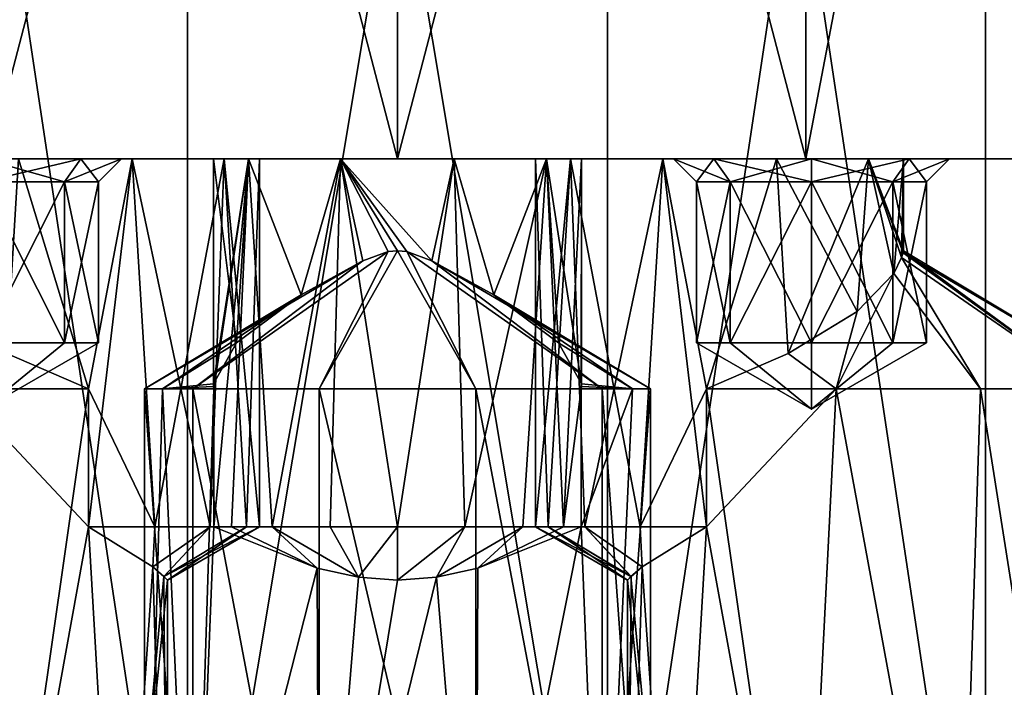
# Model space of a CAD drawing. Header units: millimetres. Extents: x -175 to 175, y 0 to 232.
# Tile 5 of 140: x -158 to -137, y 15 to 29. Entities that reach past the tile are written whole.
import ezdxf

# ---------------------------------------------------------------- set-up
doc = ezdxf.new("R2010")
doc.units = ezdxf.units.MM
doc.header["$LTSCALE"] = 65.185185
for name, color, linetype in [('1000', 7, 'CONTINUOUS'), ('1001', 7, 'CONTINUOUS'), ('1002', 7, 'CONTINUOUS'), ('1003', 7, 'CONTINUOUS'), ('1004', 7, 'CONTINUOUS'), ('1005', 7, 'CONTINUOUS'), ('1006', 7, 'CONTINUOUS'), ('1007', 7, 'CONTINUOUS'), ('1008', 7, 'CONTINUOUS'), ('1009', 7, 'CONTINUOUS'), ('1010', 7, 'CONTINUOUS'), ('1011', 7, 'CONTINUOUS'), ('1012', 7, 'CONTINUOUS'), ('939', 7, 'CONTINUOUS'), ('940', 7, 'CONTINUOUS'), ('942', 7, 'CONTINUOUS'), ('950', 7, 'CONTINUOUS'), ('951', 7, 'CONTINUOUS'), ('961', 7, 'CONTINUOUS'), ('962', 7, 'CONTINUOUS'), ('966', 7, 'CONTINUOUS'), ('976', 7, 'CONTINUOUS'), ('977', 7, 'CONTINUOUS'), ('981', 7, 'CONTINUOUS'), ('985', 7, 'CONTINUOUS'), ('986', 7, 'CONTINUOUS'), ('990', 7, 'CONTINUOUS'), ('992', 7, 'CONTINUOUS'), ('993', 7, 'CONTINUOUS'), ('994', 7, 'CONTINUOUS'), ('995', 7, 'CONTINUOUS'), ('996', 7, 'CONTINUOUS'), ('997', 7, 'CONTINUOUS'), ('998', 7, 'CONTINUOUS'), ('999', 7, 'CONTINUOUS')]:
    doc.layers.add(name, color=color, linetype=linetype)

msp = doc.modelspace()

# ---------------------------------------------------------------- linework, layer by layer
at = {"layer": '1000', "color": 7, "linetype": 'CONTINUOUS', "true_color": 0xe0f2ff}
for points in [[(-146.236, 26, 2.649), (-147, 26, 5), (-146.722, 18, 3.535), (-146.236, 26, 2.649)], [(-147, 26, 5), (-147, 18, 5), (-146.722, 18, 3.535), (-147, 26, 5)], [(-146.236, 26, 2.649), (-146.722, 18, 3.535), (-145.928, 18, 2.274), (-146.236, 26, 2.649)], [(-144.236, 26, 1.196), (-146.236, 26, 2.649), (-144.727, 18, 1.392), (-144.236, 26, 1.196)], [(-146.236, 26, 2.649), (-145.928, 18, 2.274), (-144.727, 18, 1.392), (-146.236, 26, 2.649)], [(-143.286, 18, 1.01), (-144.236, 26, 1.196), (-144.727, 18, 1.392), (-143.286, 18, 1.01)], [(-141.764, 26, 1.196), (-144.236, 26, 1.196), (-143.286, 21, 1.01), (-141.764, 26, 1.196)], [(-143.286, 21, 1.01), (-144.236, 26, 1.196), (-143.286, 18, 1.01), (-143.286, 21, 1.01)], [(-141.764, 26, 1.196), (-143.286, 21, 1.01), (-141.508, 21.769, 1.289), (-141.764, 26, 1.196)], [(-139.764, 26, 2.649), (-141.764, 26, 1.196), (-140.01, 22.679, 2.343), (-139.764, 26, 2.649)], [(-141.764, 26, 1.196), (-141.508, 21.769, 1.289), (-140.01, 22.679, 2.343), (-141.764, 26, 1.196)], [(-139.764, 26, 2.649), (-140.01, 22.679, 2.343), (-139.215, 23.509, 3.706), (-139.764, 26, 2.649)], [(-139, 26, 5), (-139.764, 26, 2.649), (-139, 24.004, 5), (-139, 26, 5)], [(-139.764, 26, 2.649), (-139.215, 23.509, 3.706), (-139.044, 23.856, 4.408), (-139.764, 26, 2.649)], [(-139.764, 26, 2.649), (-139.044, 23.856, 4.408), (-139.012, 23.958, 4.692), (-139.764, 26, 2.649)], [(-139.764, 26, 2.649), (-139.012, 23.958, 4.692), (-139, 24.004, 5), (-139.764, 26, 2.649)]]:
    msp.add_3dface(points, dxfattribs=at)
at = {"layer": '1001', "color": 7, "linetype": 'CONTINUOUS', "true_color": 0xe0f2ff}
for points in [[(-144, 26, -10), (-143.121, 26, -7.879), (-143.5, 25.5, -10), (-144, 26, -10)], [(-143.5, 25.5, -10), (-143.121, 26, -7.879), (-142.768, 25.5, -8.232), (-143.5, 25.5, -10)], [(-143.121, 26, -7.879), (-141, 26, -7), (-142.768, 25.5, -8.232), (-143.121, 26, -7.879)], [(-142.768, 25.5, -8.232), (-141, 26, -7), (-141, 25.5, -7.5), (-142.768, 25.5, -8.232)], [(-141, 26, -7), (-138.879, 26, -7.879), (-141, 25.5, -7.5), (-141, 26, -7)], [(-141, 25.5, -7.5), (-138.879, 26, -7.879), (-139.232, 25.5, -8.232), (-141, 25.5, -7.5)], [(-138.879, 26, -7.879), (-138, 26, -10), (-139.232, 25.5, -8.232), (-138.879, 26, -7.879)], [(-139.232, 25.5, -8.232), (-138, 26, -10), (-138.5, 25.5, -10), (-139.232, 25.5, -8.232)]]:
    msp.add_3dface(points, dxfattribs=at)
at = {"layer": '1002', "color": 7, "linetype": 'CONTINUOUS', "true_color": 0xe0f2ff}
for points in [[(-143.5, 25.5, -10), (-142.768, 25.5, -8.232), (-143.5, 22, -10), (-143.5, 25.5, -10)], [(-143.5, 22, -10), (-142.768, 25.5, -8.232), (-142.768, 22, -8.232), (-143.5, 22, -10)], [(-142.768, 25.5, -8.232), (-141, 25.5, -7.5), (-142.768, 22, -8.232), (-142.768, 25.5, -8.232)], [(-142.768, 22, -8.232), (-141, 25.5, -7.5), (-141, 22, -7.5), (-142.768, 22, -8.232)], [(-141, 25.5, -7.5), (-139.232, 25.5, -8.232), (-141, 22, -7.5), (-141, 25.5, -7.5)], [(-141, 22, -7.5), (-139.232, 25.5, -8.232), (-139.232, 22, -8.232), (-141, 22, -7.5)], [(-139.232, 25.5, -8.232), (-138.5, 25.5, -10), (-139.232, 22, -8.232), (-139.232, 25.5, -8.232)], [(-139.232, 22, -8.232), (-138.5, 25.5, -10), (-138.5, 22, -10), (-139.232, 22, -8.232)]]:
    msp.add_3dface(points, dxfattribs=at)
at = {"layer": '1003', "color": 7, "linetype": 'CONTINUOUS', "true_color": 0xe0f2ff}
for points in [[(-143.5, 22, -10), (-142.768, 22, -8.232), (-141, 20.557, -10), (-143.5, 22, -10)], [(-142.768, 22, -8.232), (-141, 22, -7.5), (-141, 20.557, -10), (-142.768, 22, -8.232)], [(-141, 22, -7.5), (-139.232, 22, -8.232), (-141, 20.557, -10), (-141, 22, -7.5)], [(-139.232, 22, -8.232), (-138.5, 22, -10), (-141, 20.557, -10), (-139.232, 22, -8.232)]]:
    msp.add_3dface(points, dxfattribs=at)
at = {"layer": '1004', "color": 7, "linetype": 'CONTINUOUS', "true_color": 0xe0f2ff}
for points in [[(-143.121, 26, -12.121), (-144, 26, -10), (-142.768, 25.5, -11.768), (-143.121, 26, -12.121)], [(-144, 26, -10), (-143.5, 25.5, -10), (-142.768, 25.5, -11.768), (-144, 26, -10)], [(-141, 26, -13), (-143.121, 26, -12.121), (-141, 25.5, -12.5), (-141, 26, -13)], [(-141, 25.5, -12.5), (-143.121, 26, -12.121), (-142.768, 25.5, -11.768), (-141, 25.5, -12.5)], [(-138.879, 26, -12.121), (-141, 26, -13), (-139.232, 25.5, -11.768), (-138.879, 26, -12.121)], [(-139.232, 25.5, -11.768), (-141, 26, -13), (-141, 25.5, -12.5), (-139.232, 25.5, -11.768)], [(-138.5, 25.5, -10), (-138.879, 26, -12.121), (-139.232, 25.5, -11.768), (-138.5, 25.5, -10)], [(-138, 26, -10), (-138.879, 26, -12.121), (-138.5, 25.5, -10), (-138, 26, -10)]]:
    msp.add_3dface(points, dxfattribs=at)
at = {"layer": '1005', "color": 7, "linetype": 'CONTINUOUS', "true_color": 0xe0f2ff}
for points in [[(-143.5, 25.5, -10), (-143.5, 22, -10), (-142.768, 22, -11.768), (-143.5, 25.5, -10)], [(-142.768, 25.5, -11.768), (-143.5, 25.5, -10), (-142.768, 22, -11.768), (-142.768, 25.5, -11.768)], [(-141, 25.5, -12.5), (-142.768, 25.5, -11.768), (-141, 22, -12.5), (-141, 25.5, -12.5)], [(-141, 22, -12.5), (-142.768, 25.5, -11.768), (-142.768, 22, -11.768), (-141, 22, -12.5)], [(-139.232, 25.5, -11.768), (-141, 25.5, -12.5), (-139.232, 22, -11.768), (-139.232, 25.5, -11.768)], [(-139.232, 22, -11.768), (-141, 25.5, -12.5), (-141, 22, -12.5), (-139.232, 22, -11.768)], [(-138.5, 22, -10), (-138.5, 25.5, -10), (-139.232, 25.5, -11.768), (-138.5, 22, -10)], [(-138.5, 22, -10), (-139.232, 25.5, -11.768), (-139.232, 22, -11.768), (-138.5, 22, -10)]]:
    msp.add_3dface(points, dxfattribs=at)
at = {"layer": '1006', "color": 7, "linetype": 'CONTINUOUS', "true_color": 0xe0f2ff}
for points in [[(-143.5, 22, -10), (-141, 20.557, -10), (-142.768, 22, -11.768), (-143.5, 22, -10)], [(-141, 20.557, -10), (-141, 22, -12.5), (-142.768, 22, -11.768), (-141, 20.557, -10)], [(-141, 20.557, -10), (-138.5, 22, -10), (-139.232, 22, -11.768), (-141, 20.557, -10)], [(-141, 20.557, -10), (-139.232, 22, -11.768), (-141, 22, -12.5), (-141, 20.557, -10)]]:
    msp.add_3dface(points, dxfattribs=at)
at = {"layer": '1007', "color": 7, "linetype": 'CONTINUOUS', "true_color": 0xe0f2ff}
for points in [[(-159, 26, -7), (-156.879, 26, -7.879), (-159, 25.5, -7.5), (-159, 26, -7)], [(-159, 25.5, -7.5), (-156.879, 26, -7.879), (-157.232, 25.5, -8.232), (-159, 25.5, -7.5)], [(-156.879, 26, -7.879), (-156, 26, -10), (-157.232, 25.5, -8.232), (-156.879, 26, -7.879)], [(-157.232, 25.5, -8.232), (-156, 26, -10), (-156.5, 25.5, -10), (-157.232, 25.5, -8.232)]]:
    msp.add_3dface(points, dxfattribs=at)
at = {"layer": '1008', "color": 7, "linetype": 'CONTINUOUS', "true_color": 0xe0f2ff}
for points in [[(-159, 25.5, -7.5), (-157.232, 25.5, -8.232), (-159, 22, -7.5), (-159, 25.5, -7.5)], [(-159, 22, -7.5), (-157.232, 25.5, -8.232), (-157.232, 22, -8.232), (-159, 22, -7.5)], [(-157.232, 25.5, -8.232), (-156.5, 25.5, -10), (-157.232, 22, -8.232), (-157.232, 25.5, -8.232)], [(-157.232, 22, -8.232), (-156.5, 25.5, -10), (-156.5, 22, -10), (-157.232, 22, -8.232)]]:
    msp.add_3dface(points, dxfattribs=at)
at = {"layer": '1009', "color": 7, "linetype": 'CONTINUOUS', "true_color": 0xe0f2ff}
for points in [[(-159, 22, -7.5), (-157.232, 22, -8.232), (-159, 20.557, -10), (-159, 22, -7.5)], [(-157.232, 22, -8.232), (-156.5, 22, -10), (-159, 20.557, -10), (-157.232, 22, -8.232)]]:
    msp.add_3dface(points, dxfattribs=at)
at = {"layer": '1010', "color": 7, "linetype": 'CONTINUOUS', "true_color": 0xe0f2ff}
for points in [[(-156.879, 26, -12.121), (-159, 26, -13), (-157.232, 25.5, -11.768), (-156.879, 26, -12.121)], [(-157.232, 25.5, -11.768), (-159, 26, -13), (-159, 25.5, -12.5), (-157.232, 25.5, -11.768)], [(-156.5, 25.5, -10), (-156.879, 26, -12.121), (-157.232, 25.5, -11.768), (-156.5, 25.5, -10)], [(-156, 26, -10), (-156.879, 26, -12.121), (-156.5, 25.5, -10), (-156, 26, -10)]]:
    msp.add_3dface(points, dxfattribs=at)
at = {"layer": '1011', "color": 7, "linetype": 'CONTINUOUS', "true_color": 0xe0f2ff}
for points in [[(-157.232, 25.5, -11.768), (-159, 25.5, -12.5), (-157.232, 22, -11.768), (-157.232, 25.5, -11.768)], [(-157.232, 22, -11.768), (-159, 25.5, -12.5), (-159, 22, -12.5), (-157.232, 22, -11.768)], [(-156.5, 22, -10), (-156.5, 25.5, -10), (-157.232, 25.5, -11.768), (-156.5, 22, -10)], [(-156.5, 22, -10), (-157.232, 25.5, -11.768), (-157.232, 22, -11.768), (-156.5, 22, -10)]]:
    msp.add_3dface(points, dxfattribs=at)
at = {"layer": '1012', "color": 7, "linetype": 'CONTINUOUS', "true_color": 0xe0f2ff}
for points in [[(-159, 20.557, -10), (-156.5, 22, -10), (-157.232, 22, -11.768), (-159, 20.557, -10)], [(-159, 20.557, -10), (-157.232, 22, -11.768), (-159, 22, -12.5), (-159, 20.557, -10)]]:
    msp.add_3dface(points, dxfattribs=at)
at = {"layer": '939', "color": 7, "linetype": 'CONTINUOUS', "true_color": 0xe0f2ff}
for points in [[(-167.75, 26), (-132.25, 26), (-148.764, 26, -1.196), (-167.75, 26)], [(-132.25, 26), (-167.75, 26), (-158.236, 26, 1.196), (-132.25, 26)], [(-154, 26, -5), (-167.75, 26), (-153.236, 26, -2.649), (-154, 26, -5)], [(-167.75, 26), (-154, 26, -5), (-159, 26, -7), (-167.75, 26)], [(-153.236, 26, -2.649), (-167.75, 26), (-151.236, 26, -1.196), (-153.236, 26, -2.649)], [(-151.236, 26, -1.196), (-167.75, 26), (-148.764, 26, -1.196), (-151.236, 26, -1.196)], [(-158.875, 26, 15.372), (-134.628, 26, 8.875), (-165.372, 26, 8.875), (-158.875, 26, 15.372)], [(-165.372, 26, 8.875), (-134.628, 26, 8.875), (-141.764, 26, 8.804), (-165.372, 26, 8.875)], [(-158.236, 26, 8.804), (-165.372, 26, 8.875), (-155.764, 26, 8.804), (-158.236, 26, 8.804)], [(-155.764, 26, 8.804), (-165.372, 26, 8.875), (-144.236, 26, 8.804), (-155.764, 26, 8.804)], [(-144.236, 26, 8.804), (-165.372, 26, 8.875), (-141.764, 26, 8.804), (-144.236, 26, 8.804)], [(-141.125, 26, -15.372), (-158.875, 26, -15.372), (-159, 26, -13), (-141.125, 26, -15.372)], [(-141, 26, -13), (-141.125, 26, -15.372), (-159, 26, -13), (-141, 26, -13)], [(-154, 26, -5), (-153.236, 26, -7.351), (-159, 26, -7), (-154, 26, -5)], [(-159, 26, -7), (-153.236, 26, -7.351), (-156.879, 26, -7.879), (-159, 26, -7)], [(-156.879, 26, -12.121), (-141, 26, -13), (-159, 26, -13), (-156.879, 26, -12.121)], [(-141.125, 26, 15.372), (-134.628, 26, 8.875), (-158.875, 26, 15.372), (-141.125, 26, 15.372)], [(-150, 26, 17.75), (-141.125, 26, 15.372), (-158.875, 26, 15.372), (-150, 26, 17.75)], [(-150, 26, -17.75), (-158.875, 26, -15.372), (-141.125, 26, -15.372), (-150, 26, -17.75)], [(-155.764, 26, 1.196), (-132.25, 26), (-158.236, 26, 1.196), (-155.764, 26, 1.196)], [(-153.236, 26, -7.351), (-151.236, 26, -8.804), (-156.879, 26, -7.879), (-153.236, 26, -7.351)], [(-143.121, 26, -12.121), (-141, 26, -13), (-156.879, 26, -12.121), (-143.121, 26, -12.121)], [(-156, 26, -10), (-143.121, 26, -12.121), (-156.879, 26, -12.121), (-156, 26, -10)], [(-156.879, 26, -7.879), (-151.236, 26, -8.804), (-156, 26, -10), (-156.879, 26, -7.879)], [(-144, 26, -10), (-156, 26, -10), (-151.236, 26, -8.804), (-144, 26, -10)], [(-144, 26, -10), (-143.121, 26, -12.121), (-156, 26, -10), (-144, 26, -10)], [(-132.25, 26), (-155.764, 26, 1.196), (-144.236, 26, 1.196), (-132.25, 26)], [(-155.764, 26, 1.196), (-153.764, 26, 2.649), (-144.236, 26, 1.196), (-155.764, 26, 1.196)], [(-153.764, 26, 7.351), (-155.764, 26, 8.804), (-146.236, 26, 7.351), (-153.764, 26, 7.351)], [(-146.236, 26, 7.351), (-155.764, 26, 8.804), (-144.236, 26, 8.804), (-146.236, 26, 7.351)], [(-153.764, 26, 2.649), (-153, 26, 5), (-146.236, 26, 2.649), (-153.764, 26, 2.649)], [(-153, 26, 5), (-153.764, 26, 7.351), (-147, 26, 5), (-153, 26, 5)], [(-144.236, 26, 1.196), (-153.764, 26, 2.649), (-146.236, 26, 2.649), (-144.236, 26, 1.196)], [(-147, 26, 5), (-153.764, 26, 7.351), (-146.236, 26, 7.351), (-147, 26, 5)], [(-153, 26, 5), (-147, 26, 5), (-146.236, 26, 2.649), (-153, 26, 5)], [(-151.236, 26, -8.804), (-148.764, 26, -8.804), (-144, 26, -10), (-151.236, 26, -8.804)], [(-132.25, 26), (-134.628, 26, -8.875), (-148.764, 26, -1.196), (-132.25, 26)], [(-148.764, 26, -1.196), (-134.628, 26, -8.875), (-146.764, 26, -2.649), (-148.764, 26, -1.196)], [(-148.764, 26, -8.804), (-146.764, 26, -7.351), (-143.121, 26, -7.879), (-148.764, 26, -8.804)], [(-144, 26, -10), (-148.764, 26, -8.804), (-143.121, 26, -7.879), (-144, 26, -10)], [(-134.628, 26, -8.875), (-146, 26, -5), (-146.764, 26, -2.649), (-134.628, 26, -8.875)], [(-146.764, 26, -7.351), (-146, 26, -5), (-141, 26, -7), (-146.764, 26, -7.351)], [(-143.121, 26, -7.879), (-146.764, 26, -7.351), (-141, 26, -7), (-143.121, 26, -7.879)], [(-146, 26, -5), (-134.628, 26, -8.875), (-141, 26, -7), (-146, 26, -5)], [(-141.764, 26, 1.196), (-132.25, 26), (-144.236, 26, 1.196), (-141.764, 26, 1.196)], [(-139.764, 26, 2.649), (-132.25, 26), (-141.764, 26, 1.196), (-139.764, 26, 2.649)], [(-141.764, 26, 8.804), (-134.628, 26, 8.875), (-139.764, 26, 7.351), (-141.764, 26, 8.804)], [(-134.628, 26, -8.875), (-141.125, 26, -15.372), (-138.879, 26, -12.121), (-134.628, 26, -8.875)], [(-138.879, 26, -12.121), (-141.125, 26, -15.372), (-141, 26, -13), (-138.879, 26, -12.121)], [(-141, 26, -7), (-134.628, 26, -8.875), (-138.879, 26, -7.879), (-141, 26, -7)], [(-134.628, 26, 8.875), (-132.25, 26), (-139.764, 26, 7.351), (-134.628, 26, 8.875)], [(-139.764, 26, 7.351), (-132.25, 26), (-139, 26, 5), (-139.764, 26, 7.351)], [(-139, 26, 5), (-132.25, 26), (-139.764, 26, 2.649), (-139, 26, 5)], [(-138, 26, -10), (-134.628, 26, -8.875), (-138.879, 26, -12.121), (-138, 26, -10)], [(-134.628, 26, -8.875), (-138, 26, -10), (-138.879, 26, -7.879), (-134.628, 26, -8.875)]]:
    msp.add_3dface(points, dxfattribs=at)
at = {"layer": '940', "color": 7, "linetype": 'CONTINUOUS', "true_color": 0xe0f2ff}
for points in [[(-158.875, 26, -15.372), (-150, 26, -17.75), (-158.874, 60, -15.372), (-158.875, 26, -15.372)], [(-158.874, 60, -15.372), (-150, 26, -17.75), (-150, 60, -17.75), (-158.874, 60, -15.372)], [(-150, 26, -17.75), (-141.125, 26, -15.372), (-150, 60, -17.75), (-150, 26, -17.75)], [(-150, 60, -17.75), (-141.125, 26, -15.372), (-141.126, 60, -15.372), (-150, 60, -17.75)], [(-141.126, 60, -15.372), (-141.125, 26, -15.372), (-134.629, 60, -8.876), (-141.126, 60, -15.372)], [(-141.125, 26, -15.372), (-134.628, 26, -8.875), (-134.629, 60, -8.876), (-141.125, 26, -15.372)]]:
    msp.add_3dface(points, dxfattribs=at)
at = {"layer": '942', "color": 7, "linetype": 'CONTINUOUS', "true_color": 0xe0f2ff}
for points in [[(-162.782, 60.5, -16.028), (-154.562, 60.5, -19.986), (-162.781, 5.8, -16.028), (-162.782, 60.5, -16.028)], [(-162.781, 5.8, -16.028), (-154.562, 60.5, -19.986), (-154.562, 5.8, -19.986), (-162.781, 5.8, -16.028)], [(-154.562, 60.5, -19.986), (-145.438, 60.5, -19.986), (-154.562, 5.8, -19.986), (-154.562, 60.5, -19.986)], [(-154.562, 5.8, -19.986), (-145.438, 60.5, -19.986), (-145.438, 5.8, -19.986), (-154.562, 5.8, -19.986)], [(-145.438, 60.5, -19.986), (-137.218, 60.5, -16.028), (-145.438, 5.8, -19.986), (-145.438, 60.5, -19.986)], [(-145.438, 5.8, -19.986), (-137.218, 60.5, -16.028), (-137.219, 5.8, -16.028), (-145.438, 5.8, -19.986)], [(-137.218, 60.5, -16.028), (-131.53, 60.5, -8.895), (-137.219, 5.8, -16.028), (-137.218, 60.5, -16.028)], [(-137.219, 5.8, -16.028), (-131.53, 60.5, -8.895), (-131.53, 5.8, -8.895), (-137.219, 5.8, -16.028)]]:
    msp.add_3dface(points, dxfattribs=at)
at = {"layer": '950', "color": 7, "linetype": 'CONTINUOUS', "true_color": 0xe0f2ff}
for points in [[(-150, 26, 17.75), (-158.875, 26, 15.372), (-150, 60, 17.75), (-150, 26, 17.75)], [(-150, 60, 17.75), (-158.875, 26, 15.372), (-158.874, 60, 15.372), (-150, 60, 17.75)], [(-141.125, 26, 15.372), (-150, 26, 17.75), (-141.126, 60, 15.372), (-141.125, 26, 15.372)], [(-141.126, 60, 15.372), (-150, 26, 17.75), (-150, 60, 17.75), (-141.126, 60, 15.372)], [(-134.629, 60, 8.876), (-141.125, 26, 15.372), (-141.126, 60, 15.372), (-134.629, 60, 8.876)], [(-134.628, 26, 8.875), (-141.125, 26, 15.372), (-134.629, 60, 8.876), (-134.628, 26, 8.875)]]:
    msp.add_3dface(points, dxfattribs=at)
at = {"layer": '951', "color": 7, "linetype": 'CONTINUOUS', "true_color": 0xe0f2ff}
for points in [[(-154.562, 60.5, 19.986), (-162.782, 60.5, 16.028), (-154.562, 5.8, 19.986), (-154.562, 60.5, 19.986)], [(-154.562, 5.8, 19.986), (-162.782, 60.5, 16.028), (-162.781, 5.8, 16.028), (-154.562, 5.8, 19.986)], [(-145.438, 60.5, 19.986), (-154.562, 60.5, 19.986), (-145.438, 5.8, 19.986), (-145.438, 60.5, 19.986)], [(-145.438, 5.8, 19.986), (-154.562, 60.5, 19.986), (-154.562, 5.8, 19.986), (-145.438, 5.8, 19.986)], [(-137.218, 60.5, 16.028), (-145.438, 60.5, 19.986), (-137.219, 5.8, 16.028), (-137.218, 60.5, 16.028)], [(-137.219, 5.8, 16.028), (-145.438, 60.5, 19.986), (-145.438, 5.8, 19.986), (-137.219, 5.8, 16.028)], [(-131.53, 5.8, 8.895), (-137.218, 60.5, 16.028), (-137.219, 5.8, 16.028), (-131.53, 5.8, 8.895)], [(-131.53, 60.5, 8.895), (-137.218, 60.5, 16.028), (-131.53, 5.8, 8.895), (-131.53, 60.5, 8.895)]]:
    msp.add_3dface(points, dxfattribs=at)
at = {"layer": '961', "color": 7, "linetype": 'CONTINUOUS', "true_color": 0xe0f2ff}
for points in [[(-154.45, 6.5, -5.267), (-155.5, 6.5, -8.5), (-155.109, 21, -6.462), (-154.45, 6.5, -5.267)], [(-155.5, 6.5, -8.5), (-155.5, 21, -8.5), (-155.109, 21, -6.462), (-155.5, 6.5, -8.5)], [(-153.99, 21, -4.714), (-154.45, 6.5, -5.267), (-155.109, 21, -6.462), (-153.99, 21, -4.714)], [(-153.99, 18, -4.714), (-154.45, 6.5, -5.267), (-153.99, 21, -4.714), (-153.99, 18, -4.714)], [(-144.891, 21, -6.462), (-145.55, 6.5, -5.267), (-146.01, 18, -4.714), (-144.891, 21, -6.462)], [(-146.01, 21, -4.714), (-144.891, 21, -6.462), (-146.01, 18, -4.714), (-146.01, 21, -4.714)], [(-144.5, 6.5, -8.5), (-145.55, 6.5, -5.267), (-144.5, 21, -8.5), (-144.5, 6.5, -8.5)], [(-144.5, 21, -8.5), (-145.55, 6.5, -5.267), (-144.891, 21, -6.462), (-144.5, 21, -8.5)], [(-151.746, 17.104, -3.284), (-154.45, 6.5, -5.267), (-153.99, 18, -4.714), (-151.746, 17.104, -3.284)], [(-145.55, 6.5, -5.267), (-148.3, 6.5, -3.269), (-146.01, 18, -4.714), (-145.55, 6.5, -5.267)], [(-146.01, 18, -4.714), (-148.3, 6.5, -3.269), (-148.254, 17.104, -3.285), (-146.01, 18, -4.714)], [(-151.7, 6.5, -3.269), (-154.45, 6.5, -5.267), (-151.746, 17.104, -3.284), (-151.7, 6.5, -3.269)], [(-150.85, 16.91, -3.066), (-151.7, 6.5, -3.269), (-151.746, 17.104, -3.284), (-150.85, 16.91, -3.066)], [(-148.3, 6.5, -3.269), (-151.7, 6.5, -3.269), (-149.15, 16.91, -3.066), (-148.3, 6.5, -3.269)], [(-149.15, 16.91, -3.066), (-151.7, 6.5, -3.269), (-150, 16.845, -3), (-149.15, 16.91, -3.066)], [(-150, 16.845, -3), (-151.7, 6.5, -3.269), (-150.85, 16.91, -3.066), (-150, 16.845, -3)], [(-148.254, 17.104, -3.285), (-148.3, 6.5, -3.269), (-149.15, 16.91, -3.066), (-148.254, 17.104, -3.285)]]:
    msp.add_3dface(points, dxfattribs=at)
at = {"layer": '962', "color": 7, "linetype": 'CONTINUOUS', "true_color": 0xe0f2ff}
for points in [[(-150.203, 23.983, -8.995), (-150.75, 23.786, -8.929), (-154.45, 21, -11.733), (-150.203, 23.983, -8.995)], [(-151.7, 21, -13.731), (-150.203, 23.983, -8.995), (-154.45, 21, -11.733), (-151.7, 21, -13.731)], [(-150, 24.004, -9), (-150.203, 23.983, -8.995), (-151.7, 21, -13.731), (-150, 24.004, -9)], [(-148.3, 21, -13.731), (-150, 24.004, -9), (-151.7, 21, -13.731), (-148.3, 21, -13.731)], [(-149.797, 23.983, -8.995), (-150, 24.004, -9), (-148.3, 21, -13.731), (-149.797, 23.983, -8.995)], [(-149.251, 23.786, -8.929), (-149.797, 23.983, -8.995), (-145.55, 21, -11.733), (-149.251, 23.786, -8.929)], [(-145.55, 21, -11.733), (-149.797, 23.983, -8.995), (-148.3, 21, -13.731), (-145.55, 21, -11.733)], [(-152.094, 23.045, -8.408), (-155.5, 21, -8.5), (-150.75, 23.786, -8.929), (-152.094, 23.045, -8.408)], [(-150.75, 23.786, -8.929), (-155.5, 21, -8.5), (-154.45, 21, -11.733), (-150.75, 23.786, -8.929)], [(-149.251, 23.786, -8.929), (-144.5, 21, -8.5), (-147.906, 23.045, -8.408), (-149.251, 23.786, -8.929)], [(-144.5, 21, -8.5), (-149.251, 23.786, -8.929), (-145.55, 21, -11.733), (-144.5, 21, -8.5)], [(-155.109, 21, -6.462), (-155.5, 21, -8.5), (-152.094, 23.045, -8.408), (-155.109, 21, -6.462)], [(-153.5, 22.001, -6.936), (-155.109, 21, -6.462), (-152.094, 23.045, -8.408), (-153.5, 22.001, -6.936)], [(-144.5, 21, -8.5), (-144.891, 21, -6.462), (-147.906, 23.045, -8.408), (-144.5, 21, -8.5)], [(-147.906, 23.045, -8.408), (-144.891, 21, -6.462), (-146.5, 22.001, -6.936), (-147.906, 23.045, -8.408)], [(-154, 21.111, -5), (-155.109, 21, -6.462), (-153.5, 22.001, -6.936), (-154, 21.111, -5)], [(-146.5, 22.001, -6.936), (-144.891, 21, -6.462), (-146, 21.111, -5), (-146.5, 22.001, -6.936)], [(-155.109, 21, -6.462), (-154, 21.111, -5), (-153.997, 21.055, -4.857), (-155.109, 21, -6.462)], [(-153.99, 21, -4.714), (-155.109, 21, -6.462), (-153.997, 21.055, -4.857), (-153.99, 21, -4.714)], [(-144.891, 21, -6.462), (-146.01, 21, -4.714), (-146.003, 21.055, -4.857), (-144.891, 21, -6.462)], [(-146, 21.111, -5), (-144.891, 21, -6.462), (-146.003, 21.055, -4.857), (-146, 21.111, -5)]]:
    msp.add_3dface(points, dxfattribs=at)
at = {"layer": '966', "color": 7, "linetype": 'CONTINUOUS', "true_color": 0xe0f2ff}
for points in [[(-155.5, 21, -8.5), (-155.5, 6.5, -8.5), (-154.45, 6.5, -11.733), (-155.5, 21, -8.5)], [(-154.45, 21, -11.733), (-155.5, 21, -8.5), (-154.45, 6.5, -11.733), (-154.45, 21, -11.733)], [(-151.7, 21, -13.731), (-154.45, 21, -11.733), (-151.7, 6.5, -13.731), (-151.7, 21, -13.731)], [(-154.45, 21, -11.733), (-154.45, 6.5, -11.733), (-151.7, 6.5, -13.731), (-154.45, 21, -11.733)], [(-148.3, 21, -13.731), (-151.7, 21, -13.731), (-148.3, 6.5, -13.731), (-148.3, 21, -13.731)], [(-151.7, 21, -13.731), (-151.7, 6.5, -13.731), (-148.3, 6.5, -13.731), (-151.7, 21, -13.731)], [(-145.55, 21, -11.733), (-148.3, 21, -13.731), (-145.55, 6.5, -11.733), (-145.55, 21, -11.733)], [(-148.3, 21, -13.731), (-148.3, 6.5, -13.731), (-145.55, 6.5, -11.733), (-148.3, 21, -13.731)], [(-144.5, 6.5, -8.5), (-144.5, 21, -8.5), (-145.55, 21, -11.733), (-144.5, 6.5, -8.5)], [(-144.5, 6.5, -8.5), (-145.55, 21, -11.733), (-145.55, 6.5, -11.733), (-144.5, 6.5, -8.5)]]:
    msp.add_3dface(points, dxfattribs=at)
at = {"layer": '976', "color": 7, "linetype": 'CONTINUOUS', "true_color": 0xe0f2ff}
for points in [[(-156.714, 21, 8.99), (-158.8, 6.5, 10.231), (-159.533, 21, 10.414), (-156.714, 21, 8.99)], [(-156.714, 18, 8.99), (-158.8, 6.5, 10.231), (-156.714, 21, 8.99), (-156.714, 18, 8.99)], [(-156.05, 6.5, 8.233), (-158.8, 6.5, 10.231), (-156.714, 18, 8.99), (-156.05, 6.5, 8.233)], [(-156.05, 6.5, 8.233), (-156.714, 18, 8.99), (-155.317, 17.131, 6.841), (-156.05, 6.5, 8.233)], [(-155.076, 16.919, 5.908), (-156.05, 6.5, 8.233), (-155.317, 17.131, 6.841), (-155.076, 16.919, 5.908)], [(-155, 16.845, 5), (-156.05, 6.5, 8.233), (-155.076, 16.919, 5.908), (-155, 16.845, 5)], [(-155, 6.5, 5), (-156.05, 6.5, 8.233), (-155, 16.845, 5), (-155, 6.5, 5)]]:
    msp.add_3dface(points, dxfattribs=at)
at = {"layer": '977', "color": 7, "linetype": 'CONTINUOUS', "true_color": 0xe0f2ff}
for points in [[(-156.714, 21, 8.99), (-159.533, 21, 10.414), (-158.492, 21.769, 8.711), (-156.714, 21, 8.99)], [(-156.714, 21, 1.01), (-158.492, 21.769, 1.289), (-159.533, 21, -0.414), (-156.714, 21, 1.01)]]:
    msp.add_3dface(points, dxfattribs=at)
at = {"layer": '981', "color": 7, "linetype": 'CONTINUOUS', "true_color": 0xe0f2ff}
for points in [[(-156.714, 21, 1.01), (-159.533, 21, -0.414), (-156.714, 18, 1.01), (-156.714, 21, 1.01)], [(-159.533, 21, -0.414), (-158.8, 6.5, -0.231), (-156.714, 18, 1.01), (-159.533, 21, -0.414)], [(-158.8, 6.5, -0.231), (-156.05, 6.5, 1.767), (-156.714, 18, 1.01), (-158.8, 6.5, -0.231)], [(-156.714, 18, 1.01), (-156.05, 6.5, 1.767), (-155.317, 17.13, 3.16), (-156.714, 18, 1.01)], [(-156.05, 6.5, 1.767), (-155, 6.5, 5), (-155.317, 17.13, 3.16), (-156.05, 6.5, 1.767)], [(-155.317, 17.13, 3.16), (-155, 6.5, 5), (-155.075, 16.919, 4.092), (-155.317, 17.13, 3.16)], [(-155, 6.5, 5), (-155, 16.845, 5), (-155.075, 16.919, 4.092), (-155, 6.5, 5)]]:
    msp.add_3dface(points, dxfattribs=at)
at = {"layer": '985', "color": 7, "linetype": 'CONTINUOUS', "true_color": 0xe0f2ff}
for points in [[(-141.2, 6.5, 10.231), (-143.286, 18, 8.99), (-140.467, 21, 10.414), (-141.2, 6.5, 10.231)], [(-143.286, 18, 8.99), (-143.286, 21, 8.99), (-140.467, 21, 10.414), (-143.286, 18, 8.99)], [(-137.8, 6.5, 10.231), (-141.2, 6.5, 10.231), (-140.467, 21, 10.414), (-137.8, 6.5, 10.231)], [(-137.329, 21, 10.053), (-137.8, 6.5, 10.231), (-140.467, 21, 10.414), (-137.329, 21, 10.053)], [(-135.05, 6.5, 8.233), (-137.8, 6.5, 10.231), (-137.329, 21, 10.053), (-135.05, 6.5, 8.233)], [(-134.907, 21, 8.026), (-135.05, 6.5, 8.233), (-137.329, 21, 10.053), (-134.907, 21, 8.026)], [(-143.286, 18, 8.99), (-143.95, 6.5, 8.233), (-144.683, 17.131, 6.841), (-143.286, 18, 8.99)], [(-141.2, 6.5, 10.231), (-143.95, 6.5, 8.233), (-143.286, 18, 8.99), (-141.2, 6.5, 10.231)], [(-143.95, 6.5, 8.233), (-145, 6.5, 5), (-144.683, 17.131, 6.841), (-143.95, 6.5, 8.233)], [(-144.683, 17.131, 6.841), (-145, 6.5, 5), (-144.924, 16.919, 5.908), (-144.683, 17.131, 6.841)], [(-144.924, 16.919, 5.908), (-145, 6.5, 5), (-145, 16.845, 5), (-144.924, 16.919, 5.908)]]:
    msp.add_3dface(points, dxfattribs=at)
at = {"layer": '986', "color": 7, "linetype": 'CONTINUOUS', "true_color": 0xe0f2ff}
for points in [[(-139.012, 23.958, 4.692), (-134, 21, 5), (-139, 24.004, 5), (-139.012, 23.958, 4.692)], [(-139, 24.004, 5), (-134.907, 21, 8.026), (-139.012, 23.958, 5.308), (-139, 24.004, 5)], [(-134, 21, 5), (-134.907, 21, 8.026), (-139, 24.004, 5), (-134, 21, 5)], [(-139.044, 23.856, 5.592), (-137.329, 21, 10.053), (-139.215, 23.509, 6.294), (-139.044, 23.856, 5.592)], [(-139.215, 23.509, 3.706), (-137.329, 21, -0.053), (-139.044, 23.856, 4.408), (-139.215, 23.509, 3.706)], [(-139.012, 23.958, 5.308), (-134.907, 21, 8.026), (-139.044, 23.856, 5.592), (-139.012, 23.958, 5.308)], [(-139.044, 23.856, 4.408), (-134.907, 21, 1.974), (-139.012, 23.958, 4.692), (-139.044, 23.856, 4.408)], [(-134.907, 21, 8.026), (-137.329, 21, 10.053), (-139.044, 23.856, 5.592), (-134.907, 21, 8.026)], [(-137.329, 21, -0.053), (-134.907, 21, 1.974), (-139.044, 23.856, 4.408), (-137.329, 21, -0.053)], [(-134.907, 21, 1.974), (-134, 21, 5), (-139.012, 23.958, 4.692), (-134.907, 21, 1.974)], [(-137.329, 21, 10.053), (-140.467, 21, 10.414), (-139.215, 23.509, 6.294), (-137.329, 21, 10.053)], [(-139.215, 23.509, 6.294), (-140.467, 21, 10.414), (-140.01, 22.679, 7.657), (-139.215, 23.509, 6.294)], [(-140.467, 21, -0.414), (-137.329, 21, -0.053), (-139.215, 23.509, 3.706), (-140.467, 21, -0.414)], [(-140.01, 22.679, 2.343), (-140.467, 21, -0.414), (-139.215, 23.509, 3.706), (-140.01, 22.679, 2.343)], [(-140.01, 22.679, 7.657), (-140.467, 21, 10.414), (-141.508, 21.769, 8.711), (-140.01, 22.679, 7.657)], [(-141.508, 21.769, 1.289), (-140.467, 21, -0.414), (-140.01, 22.679, 2.343), (-141.508, 21.769, 1.289)], [(-140.467, 21, 10.414), (-143.286, 21, 8.99), (-141.508, 21.769, 8.711), (-140.467, 21, 10.414)], [(-143.286, 21, 1.01), (-140.467, 21, -0.414), (-141.508, 21.769, 1.289), (-143.286, 21, 1.01)]]:
    msp.add_3dface(points, dxfattribs=at)
at = {"layer": '990', "color": 7, "linetype": 'CONTINUOUS', "true_color": 0xe0f2ff}
for points in [[(-140.467, 21, -0.414), (-143.286, 21, 1.01), (-141.2, 6.5, -0.231), (-140.467, 21, -0.414)], [(-141.2, 6.5, -0.231), (-143.286, 21, 1.01), (-143.286, 18, 1.01), (-141.2, 6.5, -0.231)], [(-140.467, 21, -0.414), (-141.2, 6.5, -0.231), (-137.8, 6.5, -0.231), (-140.467, 21, -0.414)], [(-137.329, 21, -0.053), (-140.467, 21, -0.414), (-137.8, 6.5, -0.231), (-137.329, 21, -0.053)], [(-137.329, 21, -0.053), (-137.8, 6.5, -0.231), (-135.05, 6.5, 1.767), (-137.329, 21, -0.053)], [(-134.907, 21, 1.974), (-137.329, 21, -0.053), (-135.05, 6.5, 1.767), (-134.907, 21, 1.974)], [(-144.683, 17.13, 3.16), (-143.95, 6.5, 1.767), (-143.286, 18, 1.01), (-144.683, 17.13, 3.16)], [(-143.95, 6.5, 1.767), (-141.2, 6.5, -0.231), (-143.286, 18, 1.01), (-143.95, 6.5, 1.767)], [(-144.925, 16.919, 4.092), (-143.95, 6.5, 1.767), (-144.683, 17.13, 3.16), (-144.925, 16.919, 4.092)], [(-145, 16.845, 5), (-143.95, 6.5, 1.767), (-144.925, 16.919, 4.092), (-145, 16.845, 5)], [(-145, 16.845, 5), (-145, 6.5, 5), (-143.95, 6.5, 1.767), (-145, 16.845, 5)]]:
    msp.add_3dface(points, dxfattribs=at)
at = {"layer": '992', "color": 7, "linetype": 'CONTINUOUS', "true_color": 0xe0f2ff}
for points in [[(-154, 26, -5), (-153.236, 26, -2.649), (-154, 21.111, -5), (-154, 26, -5)], [(-154, 21.111, -5), (-153.236, 26, -2.649), (-153.997, 21.055, -4.857), (-154, 21.111, -5)], [(-153.236, 26, -2.649), (-153.99, 21, -4.714), (-153.997, 21.055, -4.857), (-153.236, 26, -2.649)], [(-153.236, 26, -2.649), (-153.99, 18, -4.714), (-153.99, 21, -4.714), (-153.236, 26, -2.649)], [(-153.99, 18, -4.714), (-153.236, 26, -2.649), (-153.608, 18, -3.273), (-153.99, 18, -4.714)], [(-153.608, 18, -3.273), (-153.236, 26, -2.649), (-152.726, 18, -2.072), (-153.608, 18, -3.273)], [(-153.236, 26, -2.649), (-151.236, 26, -1.196), (-152.726, 18, -2.072), (-153.236, 26, -2.649)], [(-152.726, 18, -2.072), (-151.236, 26, -1.196), (-151.464, 18, -1.278), (-152.726, 18, -2.072)], [(-151.464, 18, -1.278), (-151.236, 26, -1.196), (-150, 18, -1), (-151.464, 18, -1.278)], [(-151.236, 26, -1.196), (-148.764, 26, -1.196), (-150, 18, -1), (-151.236, 26, -1.196)], [(-150, 18, -1), (-148.764, 26, -1.196), (-148.536, 18, -1.278), (-150, 18, -1)], [(-148.764, 26, -1.196), (-146.764, 26, -2.649), (-148.536, 18, -1.278), (-148.764, 26, -1.196)], [(-148.536, 18, -1.278), (-146.764, 26, -2.649), (-147.274, 18, -2.072), (-148.536, 18, -1.278)], [(-147.274, 18, -2.072), (-146.764, 26, -2.649), (-146.392, 18, -3.273), (-147.274, 18, -2.072)], [(-146.764, 26, -2.649), (-146, 26, -5), (-146.392, 18, -3.273), (-146.764, 26, -2.649)], [(-146, 26, -5), (-146.01, 21, -4.714), (-146.392, 18, -3.273), (-146, 26, -5)], [(-146.01, 21, -4.714), (-146, 26, -5), (-146.003, 21.055, -4.857), (-146.01, 21, -4.714)], [(-146, 26, -5), (-146, 21.111, -5), (-146.003, 21.055, -4.857), (-146, 26, -5)], [(-146.01, 21, -4.714), (-146.01, 18, -4.714), (-146.392, 18, -3.273), (-146.01, 21, -4.714)]]:
    msp.add_3dface(points, dxfattribs=at)
at = {"layer": '993', "color": 7, "linetype": 'CONTINUOUS', "true_color": 0xe0f2ff}
for points in [[(-151.746, 17.104, -3.284), (-153.99, 18, -4.714), (-153.608, 18, -3.273), (-151.746, 17.104, -3.284)], [(-151.746, 17.104, -3.284), (-153.608, 18, -3.273), (-152.726, 18, -2.072), (-151.746, 17.104, -3.284)], [(-150.85, 16.91, -3.066), (-151.746, 17.104, -3.284), (-152.726, 18, -2.072), (-150.85, 16.91, -3.066)], [(-150.85, 16.91, -3.066), (-152.726, 18, -2.072), (-151.464, 18, -1.278), (-150.85, 16.91, -3.066)], [(-150.85, 16.91, -3.066), (-151.464, 18, -1.278), (-150, 18, -1), (-150.85, 16.91, -3.066)], [(-150, 16.845, -3), (-150.85, 16.91, -3.066), (-150, 18, -1), (-150, 16.845, -3)], [(-149.15, 16.91, -3.066), (-150, 16.845, -3), (-148.536, 18, -1.278), (-149.15, 16.91, -3.066)], [(-150, 16.845, -3), (-150, 18, -1), (-148.536, 18, -1.278), (-150, 16.845, -3)], [(-148.254, 17.104, -3.285), (-149.15, 16.91, -3.066), (-147.274, 18, -2.072), (-148.254, 17.104, -3.285)], [(-149.15, 16.91, -3.066), (-148.536, 18, -1.278), (-147.274, 18, -2.072), (-149.15, 16.91, -3.066)], [(-146.01, 18, -4.714), (-148.254, 17.104, -3.285), (-146.392, 18, -3.273), (-146.01, 18, -4.714)], [(-148.254, 17.104, -3.285), (-147.274, 18, -2.072), (-146.392, 18, -3.273), (-148.254, 17.104, -3.285)]]:
    msp.add_3dface(points, dxfattribs=at)
at = {"layer": '994', "color": 7, "linetype": 'CONTINUOUS', "true_color": 0xe0f2ff}
for points in [[(-153.236, 26, -7.351), (-154, 26, -5), (-153.5, 22.001, -6.936), (-153.236, 26, -7.351)], [(-154, 26, -5), (-154, 21.111, -5), (-153.5, 22.001, -6.936), (-154, 26, -5)], [(-153.236, 26, -7.351), (-153.5, 22.001, -6.936), (-152.094, 23.045, -8.408), (-153.236, 26, -7.351)], [(-151.236, 26, -8.804), (-153.236, 26, -7.351), (-152.094, 23.045, -8.408), (-151.236, 26, -8.804)], [(-151.236, 26, -8.804), (-152.094, 23.045, -8.408), (-150.75, 23.786, -8.929), (-151.236, 26, -8.804)], [(-148.764, 26, -8.804), (-151.236, 26, -8.804), (-149.251, 23.786, -8.929), (-148.764, 26, -8.804)], [(-151.236, 26, -8.804), (-150.75, 23.786, -8.929), (-150.203, 23.983, -8.995), (-151.236, 26, -8.804)], [(-151.236, 26, -8.804), (-150.203, 23.983, -8.995), (-150, 24.004, -9), (-151.236, 26, -8.804)], [(-151.236, 26, -8.804), (-150, 24.004, -9), (-149.797, 23.983, -8.995), (-151.236, 26, -8.804)], [(-151.236, 26, -8.804), (-149.797, 23.983, -8.995), (-149.251, 23.786, -8.929), (-151.236, 26, -8.804)], [(-148.764, 26, -8.804), (-149.251, 23.786, -8.929), (-147.906, 23.045, -8.408), (-148.764, 26, -8.804)], [(-146.764, 26, -7.351), (-148.764, 26, -8.804), (-147.906, 23.045, -8.408), (-146.764, 26, -7.351)], [(-146.764, 26, -7.351), (-147.906, 23.045, -8.408), (-146.5, 22.001, -6.936), (-146.764, 26, -7.351)], [(-146, 26, -5), (-146.764, 26, -7.351), (-146, 21.111, -5), (-146, 26, -5)], [(-146.764, 26, -7.351), (-146.5, 22.001, -6.936), (-146, 21.111, -5), (-146.764, 26, -7.351)]]:
    msp.add_3dface(points, dxfattribs=at)
at = {"layer": '995', "color": 7, "linetype": 'CONTINUOUS', "true_color": 0xe0f2ff}
for points in [[(-158.236, 26, 8.804), (-156.714, 21, 8.99), (-158.492, 21.769, 8.711), (-158.236, 26, 8.804)], [(-158.236, 26, 8.804), (-155.764, 26, 8.804), (-156.714, 21, 8.99), (-158.236, 26, 8.804)], [(-155.764, 26, 8.804), (-156.714, 18, 8.99), (-156.714, 21, 8.99), (-155.764, 26, 8.804)], [(-156.714, 18, 8.99), (-155.764, 26, 8.804), (-155.273, 18, 8.608), (-156.714, 18, 8.99)], [(-155.764, 26, 8.804), (-153.764, 26, 7.351), (-155.273, 18, 8.608), (-155.764, 26, 8.804)], [(-155.273, 18, 8.608), (-153.764, 26, 7.351), (-154.072, 18, 7.726), (-155.273, 18, 8.608)], [(-154.072, 18, 7.726), (-153.764, 26, 7.351), (-153.278, 18, 6.465), (-154.072, 18, 7.726)], [(-153.764, 26, 7.351), (-153, 26, 5), (-153.278, 18, 6.465), (-153.764, 26, 7.351)], [(-153.278, 18, 6.465), (-153, 26, 5), (-153, 18, 5), (-153.278, 18, 6.465)]]:
    msp.add_3dface(points, dxfattribs=at)
at = {"layer": '996', "color": 7, "linetype": 'CONTINUOUS', "true_color": 0xe0f2ff}
for points in [[(-155.317, 17.131, 6.841), (-156.714, 18, 8.99), (-155.273, 18, 8.608), (-155.317, 17.131, 6.841)], [(-156.714, 18, 1.01), (-155.317, 17.13, 3.16), (-155.273, 18, 1.392), (-156.714, 18, 1.01)], [(-155.076, 16.919, 5.908), (-155.317, 17.131, 6.841), (-154.072, 18, 7.726), (-155.076, 16.919, 5.908)], [(-155.317, 17.131, 6.841), (-155.273, 18, 8.608), (-154.072, 18, 7.726), (-155.317, 17.131, 6.841)], [(-155.317, 17.13, 3.16), (-155.075, 16.919, 4.092), (-154.072, 18, 2.274), (-155.317, 17.13, 3.16)], [(-155.273, 18, 1.392), (-155.317, 17.13, 3.16), (-154.072, 18, 2.274), (-155.273, 18, 1.392)], [(-155, 16.845, 5), (-155.076, 16.919, 5.908), (-153, 18, 5), (-155, 16.845, 5)], [(-155.076, 16.919, 5.908), (-154.072, 18, 7.726), (-153.278, 18, 6.465), (-155.076, 16.919, 5.908)], [(-155.076, 16.919, 5.908), (-153.278, 18, 6.465), (-153, 18, 5), (-155.076, 16.919, 5.908)], [(-155.075, 16.919, 4.092), (-155, 16.845, 5), (-153.278, 18, 3.535), (-155.075, 16.919, 4.092)], [(-154.072, 18, 2.274), (-155.075, 16.919, 4.092), (-153.278, 18, 3.535), (-154.072, 18, 2.274)], [(-155, 16.845, 5), (-153, 18, 5), (-153.278, 18, 3.535), (-155, 16.845, 5)]]:
    msp.add_3dface(points, dxfattribs=at)
at = {"layer": '997', "color": 7, "linetype": 'CONTINUOUS', "true_color": 0xe0f2ff}
for points in [[(-158.236, 26, 1.196), (-158.492, 21.769, 1.289), (-156.714, 21, 1.01), (-158.236, 26, 1.196)], [(-155.764, 26, 1.196), (-158.236, 26, 1.196), (-156.714, 21, 1.01), (-155.764, 26, 1.196)], [(-155.764, 26, 1.196), (-156.714, 21, 1.01), (-155.273, 18, 1.392), (-155.764, 26, 1.196)], [(-153.764, 26, 2.649), (-155.764, 26, 1.196), (-154.072, 18, 2.274), (-153.764, 26, 2.649)], [(-155.764, 26, 1.196), (-155.273, 18, 1.392), (-154.072, 18, 2.274), (-155.764, 26, 1.196)], [(-153.764, 26, 2.649), (-154.072, 18, 2.274), (-153.278, 18, 3.535), (-153.764, 26, 2.649)], [(-153, 26, 5), (-153.764, 26, 2.649), (-153, 18, 5), (-153, 26, 5)], [(-153, 18, 5), (-153.764, 26, 2.649), (-153.278, 18, 3.535), (-153, 18, 5)], [(-156.714, 21, 1.01), (-156.714, 18, 1.01), (-155.273, 18, 1.392), (-156.714, 21, 1.01)]]:
    msp.add_3dface(points, dxfattribs=at)
at = {"layer": '998', "color": 7, "linetype": 'CONTINUOUS', "true_color": 0xe0f2ff}
for points in [[(-147, 26, 5), (-146.236, 26, 7.351), (-147, 18, 5), (-147, 26, 5)], [(-147, 18, 5), (-146.236, 26, 7.351), (-146.722, 18, 6.465), (-147, 18, 5)], [(-146.722, 18, 6.465), (-146.236, 26, 7.351), (-145.928, 18, 7.726), (-146.722, 18, 6.465)], [(-146.236, 26, 7.351), (-144.236, 26, 8.804), (-145.928, 18, 7.726), (-146.236, 26, 7.351)], [(-145.928, 18, 7.726), (-144.236, 26, 8.804), (-144.727, 18, 8.608), (-145.928, 18, 7.726)], [(-144.236, 26, 8.804), (-143.286, 21, 8.99), (-144.727, 18, 8.608), (-144.236, 26, 8.804)], [(-144.236, 26, 8.804), (-141.764, 26, 8.804), (-143.286, 21, 8.99), (-144.236, 26, 8.804)], [(-143.286, 21, 8.99), (-141.764, 26, 8.804), (-141.508, 21.769, 8.711), (-143.286, 21, 8.99)], [(-141.764, 26, 8.804), (-139.764, 26, 7.351), (-141.508, 21.769, 8.711), (-141.764, 26, 8.804)], [(-139.764, 26, 7.351), (-140.01, 22.679, 7.657), (-141.508, 21.769, 8.711), (-139.764, 26, 7.351)], [(-139.764, 26, 7.351), (-139.215, 23.509, 6.294), (-140.01, 22.679, 7.657), (-139.764, 26, 7.351)], [(-139.764, 26, 7.351), (-139, 26, 5), (-139.215, 23.509, 6.294), (-139.764, 26, 7.351)], [(-139, 26, 5), (-139.044, 23.856, 5.592), (-139.215, 23.509, 6.294), (-139, 26, 5)], [(-139, 26, 5), (-139.012, 23.958, 5.308), (-139.044, 23.856, 5.592), (-139, 26, 5)], [(-139, 26, 5), (-139, 24.004, 5), (-139.012, 23.958, 5.308), (-139, 26, 5)], [(-143.286, 21, 8.99), (-143.286, 18, 8.99), (-144.727, 18, 8.608), (-143.286, 21, 8.99)]]:
    msp.add_3dface(points, dxfattribs=at)
at = {"layer": '999', "color": 7, "linetype": 'CONTINUOUS', "true_color": 0xe0f2ff}
for points in [[(-145, 16.845, 5), (-144.925, 16.919, 4.092), (-147, 18, 5), (-145, 16.845, 5)], [(-145, 16.845, 5), (-147, 18, 5), (-146.722, 18, 6.465), (-145, 16.845, 5)], [(-147, 18, 5), (-144.925, 16.919, 4.092), (-146.722, 18, 3.535), (-147, 18, 5)], [(-144.924, 16.919, 5.908), (-145, 16.845, 5), (-146.722, 18, 6.465), (-144.924, 16.919, 5.908)], [(-144.924, 16.919, 5.908), (-146.722, 18, 6.465), (-145.928, 18, 7.726), (-144.924, 16.919, 5.908)], [(-146.722, 18, 3.535), (-144.925, 16.919, 4.092), (-145.928, 18, 2.274), (-146.722, 18, 3.535)], [(-144.683, 17.131, 6.841), (-144.924, 16.919, 5.908), (-145.928, 18, 7.726), (-144.683, 17.131, 6.841)], [(-144.683, 17.131, 6.841), (-145.928, 18, 7.726), (-144.727, 18, 8.608), (-144.683, 17.131, 6.841)], [(-144.925, 16.919, 4.092), (-144.683, 17.13, 3.16), (-145.928, 18, 2.274), (-144.925, 16.919, 4.092)], [(-145.928, 18, 2.274), (-144.683, 17.13, 3.16), (-144.727, 18, 1.392), (-145.928, 18, 2.274)], [(-143.286, 18, 8.99), (-144.683, 17.131, 6.841), (-144.727, 18, 8.608), (-143.286, 18, 8.99)], [(-144.683, 17.13, 3.16), (-143.286, 18, 1.01), (-144.727, 18, 1.392), (-144.683, 17.13, 3.16)]]:
    msp.add_3dface(points, dxfattribs=at)

doc.saveas('drawing.dxf')
